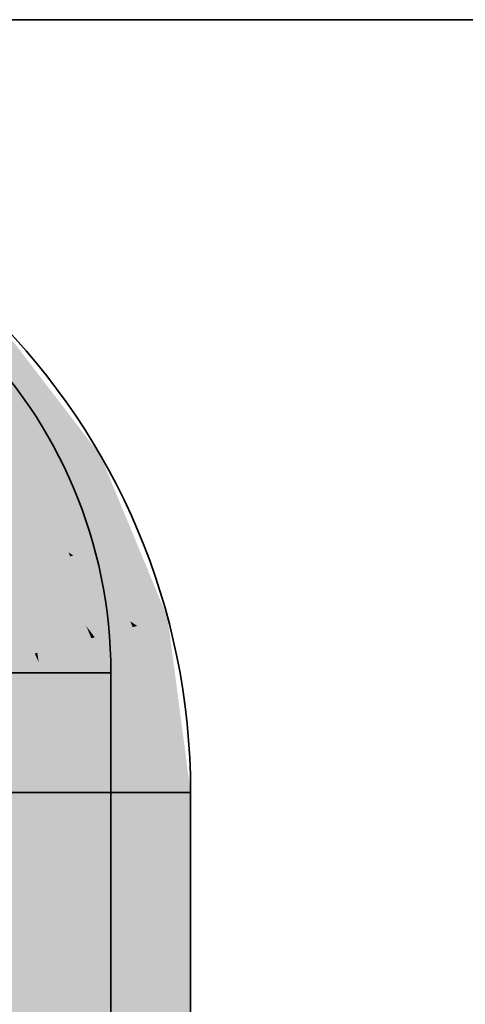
# Model space of a CAD drawing. Extents: x -459 to 541, y -543 to 550.
# Tile 21 of 256: x -252.64 to -251.18, y 57.28 to 60.49. Entities that reach past the tile are written whole.
import ezdxf

# ---------------------------------------------------------------- set-up
doc = ezdxf.new("R2010")
doc.units = 0
doc.layers.get('0').update_dxf_attribs({"lineweight": 35})
doc.layers.add('0-Shading', color=7, linetype='Continuous', lineweight=35)
for name, color, linetype, lineweight, true_color in [('A_Geschossdecke-A07ALC2R1N', 7, 'Continuous', 35, 0x008080), ('A_Innenwand-A07ALC2Q1N', 7, 'Continuous', 35, 0x80ff80), ('H_Ruecklauf', 5, 'Continuous', 35, 0x0000ff), ('H_Vorlauf', 1, 'Continuous', 35, 0xff0000)]:
    doc.layers.add(name, color=color, linetype=linetype, lineweight=lineweight, true_color=true_color)

# ---------------------------------------------------------------- blocks, each defined once
blk = doc.blocks.new('3D-Ansicht-A07ALAKN1N', base_point=(-283.1415, -11.0399))
at = {"layer": '0-Shading', "color": 14, "true_color": 0xaf0000}
for points in [[(-252.7449, 59.5039), (-252.8071, 59.4417), (-252.4001, 59.0545), (-252.4762, 59.0105)], [(-252.4001, 59.0545), (-252.4762, 59.0105), (-252.1833, 58.5311), (-252.2682, 58.5084)], [(-252.1833, 58.5311), (-252.2682, 58.5084), (-252.1093, 57.9695), (-252.1973, 57.9695)]]:
    blk.add_solid(points, dxfattribs=at)
at = {"layer": '0-Shading', "color": 174, "true_color": 0x0000af}
for points in [[(-252.7449, 59.5039), (-252.8071, 59.4417), (-252.4001, 59.0545), (-252.4762, 59.0105)], [(-252.1833, 58.5311), (-252.4001, 59.0545), (-252.2761, 58.5274), (-252.4762, 59.0105)], [(-252.2536, 58.5123), (-252.1833, 58.5311), (-252.2761, 58.5274)], [(-252.2595, 58.5107), (-252.2536, 58.5123), (-252.2761, 58.5274)], [(-252.2761, 58.5274), (-252.2682, 58.5084), (-252.2595, 58.5107)], [(-252.2579, 58.4297), (-252.2595, 58.5107), (-252.2682, 58.5084)], [(-252.2595, 58.5107), (-252.1614, 58.3645), (-252.2536, 58.5123), (-252.1712, 58.4395)], [(-252.2579, 58.4297), (-252.1335, 58.1531), (-252.2595, 58.5107), (-252.1614, 58.3645)], [(-252.1712, 58.4395), (-252.1833, 58.5311), (-252.2536, 58.5123)], [(-252.2107, 58.0719), (-252.1093, 57.9695), (-252.2579, 58.4297), (-252.1335, 58.1531)], [(-252.1093, 57.9695), (-252.2107, 58.0719), (-252.1797, 57.9695)], [(-252.2107, 58.0719), (-252.1973, 57.9695), (-252.1797, 57.9695)]]:
    blk.add_solid(points, dxfattribs=at)
at = {"layer": '0-Shading', "color": 14, "true_color": 0x900000}
for points in [[(-252.7237, 59.5251), (-252.7449, 59.5039), (-252.3741, 59.0695), (-252.4001, 59.0545)], [(-252.3741, 59.0695), (-252.4001, 59.0545), (-252.1543, 58.5389), (-252.1833, 58.5311)], [(-252.1543, 58.5389), (-252.1833, 58.5311), (-252.0794, 57.9695), (-252.1093, 57.9695)], [(-252.0794, 57.7512), (-252.0794, 57.9695), (-252.1093, 57.7812), (-252.1093, 57.9695)], [(-252.1093, 56.3684), (-252.0794, 56.2741), (-252.1093, 57.7812), (-252.0794, 57.7512)]]:
    blk.add_solid(points, dxfattribs=at)
at = {"layer": '0-Shading', "color": 174, "true_color": 0x000090}
for points in [[(-252.7237, 59.5251), (-252.7449, 59.5039), (-252.3741, 59.0695), (-252.4001, 59.0545)], [(-252.3741, 59.0695), (-252.4001, 59.0545), (-252.1543, 58.5389), (-252.1833, 58.5311)], [(-252.1712, 58.4395), (-252.1373, 58.4095), (-252.1833, 58.5311), (-252.1543, 58.5389)], [(-252.1712, 58.4395), (-252.1288, 58.3451), (-252.1373, 58.4095)], [(-252.1614, 58.3645), (-252.1084, 58.1898), (-252.1712, 58.4395), (-252.1288, 58.3451)], [(-252.1335, 58.1531), (-252.0794, 57.9695), (-252.1614, 58.3645), (-252.1084, 58.1898)], [(-252.0794, 57.9695), (-252.1335, 58.1531), (-252.0908, 57.9695)], [(-252.1335, 58.1531), (-252.1093, 57.9695), (-252.0908, 57.9695)], [(-252.1093, 57.5595), (-252.0794, 57.0096), (-252.0908, 57.9695), (-252.0794, 57.8563)], [(-252.1093, 57.5595), (-252.0908, 57.9695), (-252.1093, 57.9695)], [(-252.0794, 57.8563), (-252.0794, 57.9695), (-252.0908, 57.9695)], [(-252.1093, 54.3352), (-252.0794, 52.6052), (-252.1093, 57.5595), (-252.0794, 57.0096)]]:
    blk.add_solid(points, dxfattribs=at)
at = {"layer": '0-Shading', "color": 12, "true_color": 0xcc0000}
for points in [[(-252.8071, 59.4417), (-252.906, 59.3429), (-252.4762, 59.0105), (-252.5973, 58.9406)], [(-252.4762, 59.0105), (-252.5973, 58.9406), (-252.2682, 58.5084), (-252.4033, 58.4722)], [(-252.2682, 58.5084), (-252.4033, 58.4722), (-252.1973, 57.9695), (-252.3371, 57.9695)]]:
    blk.add_solid(points, dxfattribs=at)
at = {"layer": '0-Shading', "color": 172, "true_color": 0x0000cc}
for points in [[(-252.8071, 59.4417), (-252.906, 59.3429), (-252.4762, 59.0105), (-252.5973, 58.9406)], [(-252.5973, 58.9406), (-252.3725, 58.5922), (-252.4762, 59.0105), (-252.2761, 58.5274)], [(-252.4841, 58.6672), (-252.3725, 58.5922), (-252.5973, 58.9406)], [(-252.4171, 58.6222), (-252.4841, 58.6672), (-252.4117, 58.598)], [(-252.4197, 58.5119), (-252.3191, 58.5095), (-252.4841, 58.6672)], [(-252.3725, 58.5922), (-252.4171, 58.6222), (-252.3191, 58.5095), (-252.4117, 58.598)], [(-252.3725, 58.5922), (-252.3191, 58.5095), (-252.2761, 58.5274), (-252.2682, 58.5084)], [(-252.392, 58.4752), (-252.307, 58.498), (-252.4197, 58.5119), (-252.3191, 58.5095)], [(-252.4197, 58.5119), (-252.4033, 58.4722), (-252.392, 58.4752)], [(-252.307, 58.498), (-252.2682, 58.5084), (-252.3191, 58.5095)], [(-252.2579, 58.4297), (-252.2682, 58.5084), (-252.307, 58.498)], [(-252.1973, 57.9695), (-252.2107, 58.0719), (-252.4033, 58.4722), (-252.392, 58.4752)], [(-252.392, 58.4752), (-252.2107, 58.0719), (-252.307, 58.498), (-252.2579, 58.4297)], [(-252.1973, 57.9695), (-252.4033, 58.4722), (-252.3371, 57.9695)]]:
    blk.add_solid(points, dxfattribs=at)
at = {"layer": '0-Shading', "color": 14, "true_color": 0xa00000}
for points in [[(-252.7934, 59.4555), (-252.8521, 59.3968), (-252.547, 59.1345), (-252.619, 59.0929)], [(-252.547, 59.1345), (-252.619, 59.0929), (-252.3922, 58.7607), (-252.4724, 58.7392)], [(-252.3922, 58.7607), (-252.4724, 58.7392), (-252.3394, 58.3595), (-252.4224, 58.3595)], [(-252.3394, 57.3297), (-252.3394, 58.3595), (-252.4224, 57.4128), (-252.4224, 58.3595)], [(-252.4224, 53.7525), (-252.3394, 53.4425), (-252.4224, 57.4128), (-252.3394, 57.3297)]]:
    blk.add_solid(points, dxfattribs=at)
at = {"layer": '0-Shading', "color": 174, "true_color": 0x0000a0}
for points in [[(-252.7934, 59.4555), (-252.8521, 59.3968), (-252.547, 59.1345), (-252.619, 59.0929)], [(-252.3922, 58.7607), (-252.547, 59.1345), (-252.478, 58.7525), (-252.619, 59.0929)], [(-252.4621, 58.7419), (-252.3922, 58.7607), (-252.478, 58.7525)], [(-252.4692, 58.74), (-252.4621, 58.7419), (-252.478, 58.7525)], [(-252.478, 58.7525), (-252.4724, 58.7392), (-252.4692, 58.74)], [(-252.3394, 58.3595), (-252.3503, 58.4425), (-252.4724, 58.7392), (-252.4692, 58.74)], [(-252.3394, 58.3595), (-252.4724, 58.7392), (-252.4224, 58.3595)], [(-252.4692, 58.74), (-252.3503, 58.4425), (-252.4621, 58.7419), (-252.3802, 58.6695)], [(-252.3802, 58.6695), (-252.3922, 58.7607), (-252.4621, 58.7419)], [(-252.3394, 56.9756), (-252.3394, 58.3595), (-252.4224, 58.1325), (-252.4224, 58.3595)], [(-252.3394, 52.0195), (-252.3394, 56.9756), (-252.4224, 52.0195), (-252.4224, 58.1325)]]:
    blk.add_solid(points, dxfattribs=at)
at = {"layer": '0-Shading', "color": 12, "true_color": 0xd90000}
for points in [[(-252.8521, 59.3968), (-253.0126, 59.2363), (-252.619, 59.0929), (-252.8155, 58.9795)], [(-252.619, 59.0929), (-252.8155, 58.9795), (-252.4724, 58.7392), (-252.6916, 58.6804)], [(-252.4724, 58.7392), (-252.6916, 58.6804), (-252.4224, 58.3595), (-252.6494, 58.3595)], [(-252.4224, 57.4128), (-252.4224, 58.3595), (-252.6494, 57.4736), (-252.6494, 58.3595)], [(-252.6494, 53.9795), (-252.4224, 53.7525), (-252.6494, 57.4736), (-252.4224, 57.4128)]]:
    blk.add_solid(points, dxfattribs=at)
at = {"layer": '0-Shading', "color": 172, "true_color": 0x0000d9}
for points in [[(-252.8521, 59.3968), (-253.0126, 59.2363), (-252.619, 59.0929), (-252.8155, 58.9795)], [(-252.478, 58.7525), (-252.619, 59.0929), (-252.8155, 58.9795)], [(-252.6192, 58.6998), (-252.4724, 58.7392), (-252.8155, 58.9795), (-252.478, 58.7525)], [(-252.8155, 58.9795), (-252.6916, 58.6804), (-252.6192, 58.6998)], [(-252.4224, 58.3595), (-252.4724, 58.7392), (-252.4832, 58.3595), (-252.6192, 58.6998)], [(-252.6192, 58.6998), (-252.6916, 58.6804), (-252.4832, 58.3595), (-252.6494, 58.3595)], [(-252.4224, 52.0195), (-252.4224, 58.1325), (-252.6494, 58.3595), (-252.4832, 58.3595)], [(-252.4224, 52.0195), (-252.6494, 58.3595), (-252.6494, 52.0195)], [(-252.4224, 58.1325), (-252.4224, 58.3595), (-252.4832, 58.3595)]]:
    blk.add_solid(points, dxfattribs=at)
at = {"layer": '0-Shading', "color": 12, "true_color": 0xe40000}
for points in [[(-252.906, 59.3429), (-253.0349, 59.214), (-252.5973, 58.9406), (-252.7552, 58.8495)], [(-252.5973, 58.9406), (-252.7552, 58.8495), (-252.4033, 58.4722), (-252.5793, 58.425)], [(-252.4033, 58.4722), (-252.5793, 58.425), (-252.3371, 57.9695), (-252.5194, 57.9695)], [(-252.3371, 57.8331), (-252.3371, 57.9695), (-252.5194, 57.8516), (-252.5194, 57.9695)], [(-252.5194, 56.5897), (-252.3371, 56.5318), (-252.5194, 57.8516), (-252.3371, 57.8331)]]:
    blk.add_solid(points, dxfattribs=at)
at = {"layer": '0-Shading', "color": 172, "true_color": 0x0000e4}
for points in [[(-252.906, 59.3429), (-253.0349, 59.214), (-252.5973, 58.9406), (-252.7552, 58.8495)], [(-252.7552, 58.8495), (-252.4841, 58.6672), (-252.5973, 58.9406)], [(-252.7552, 58.8495), (-252.4197, 58.5119), (-252.4841, 58.6672)], [(-252.4033, 58.4722), (-252.4197, 58.5119), (-252.5793, 58.425), (-252.7552, 58.8495)], [(-252.3371, 57.9695), (-252.4033, 58.4722), (-252.5753, 58.394), (-252.5793, 58.425)], [(-252.3371, 57.9695), (-252.5753, 58.394), (-252.4465, 57.9695)], [(-252.5753, 58.394), (-252.5194, 57.9695), (-252.4465, 57.9695)], [(-252.3371, 52.4095), (-252.3371, 57.3317), (-252.5194, 57.9695), (-252.4465, 57.9695)], [(-252.3371, 52.4095), (-252.5194, 57.9695), (-252.5194, 52.4095)], [(-252.3371, 57.3317), (-252.3371, 57.9695), (-252.4465, 57.9695)]]:
    blk.add_solid(points, dxfattribs=at)
at = {"layer": '0-Shading', "color": 1, "true_color": 0xf50000}
for points in [[(-252.7552, 58.8495), (-252.939, 58.7434), (-252.5793, 58.425), (-252.7843, 58.3701)], [(-252.5793, 58.425), (-252.7843, 58.3701), (-252.5194, 57.9695), (-252.7316, 57.9695)], [(-252.5194, 57.8516), (-252.5194, 57.9695), (-252.7316, 57.8631), (-252.7316, 57.9695)], [(-252.7316, 56.6261), (-252.5194, 56.5897), (-252.7316, 57.8631), (-252.5194, 57.8516)]]:
    blk.add_solid(points, dxfattribs=at)
at = {"layer": '0-Shading', "color": 5, "true_color": 0x0000f5}
for points in [[(-252.5793, 58.425), (-252.7552, 58.8495), (-252.5881, 58.4226), (-252.8634, 58.787)], [(-252.8634, 58.787), (-252.939, 58.7434), (-252.5881, 58.4226), (-252.7843, 58.3701)], [(-252.5194, 57.9695), (-252.5753, 58.394), (-252.7843, 58.3701), (-252.5881, 58.4226)], [(-252.5753, 58.394), (-252.5793, 58.425), (-252.5881, 58.4226)], [(-252.5194, 57.9695), (-252.7843, 58.3701), (-252.7316, 57.9695)], [(-252.5194, 57.9695), (-252.7316, 57.9695), (-252.5194, 52.4095), (-252.7316, 52.4095)]]:
    blk.add_solid(points, dxfattribs=at)
at = {"layer": '0-Shading', "color": 12, "true_color": 0xcd0000}
for points in [[(-252.1973, 57.8091), (-252.1973, 57.9695), (-252.3371, 57.8331), (-252.3371, 57.9695)], [(-252.3371, 56.5318), (-252.1973, 56.4563), (-252.3371, 57.8331), (-252.1973, 57.8091)]]:
    blk.add_solid(points, dxfattribs=at)
at = {"layer": '0-Shading', "color": 172, "true_color": 0x0000cd}
for points in [[(-252.1973, 55.9473), (-252.1973, 57.9695), (-252.3371, 57.3317), (-252.3371, 57.9695)], [(-252.1973, 52.4095), (-252.1973, 55.9473), (-252.3371, 52.4095), (-252.3371, 57.3317)]]:
    blk.add_solid(points, dxfattribs=at)
at = {"layer": '0-Shading', "color": 14, "true_color": 0xb00000}
for points in [[(-252.1093, 57.7812), (-252.1093, 57.9695), (-252.1973, 57.8091), (-252.1973, 57.9695)], [(-252.1973, 56.4563), (-252.1093, 56.3684), (-252.1973, 57.8091), (-252.1093, 57.7812)]]:
    blk.add_solid(points, dxfattribs=at)
at = {"layer": '0-Shading', "color": 174, "true_color": 0x0000b0}
for points in [[(-252.1973, 55.9473), (-252.1093, 54.3352), (-252.1797, 57.9695), (-252.1093, 57.5595)], [(-252.1973, 55.9473), (-252.1797, 57.9695), (-252.1973, 57.9695)], [(-252.1093, 57.5595), (-252.1093, 57.9695), (-252.1797, 57.9695)]]:
    blk.add_solid(points, dxfattribs=at)
blk = doc.blocks.new('Referenz-A07ALD1B1N', base_point=(-283.1415, -11.0399))
at = {"layer": 'A_Geschossdecke-A07ALC2R1N', "color": 0, "linetype": 'ByBlock', "ltscale": 0.35}
blk.add_line((-283.1415, 60.4895), (-188.4925, 60.4895), dxfattribs=at)
at = {"layer": 'A_Innenwand-A07ALC2Q1N', "color": 0, "linetype": 'ByBlock', "ltscale": 0.35}
blk.add_line((-240.5134, 60.4895), (-256.0965, 60.4895), dxfattribs=at)
blk = doc.blocks.new('Geometrie-A07ALD2X1N', base_point=(-283.1415, 35.2695))
at = {"layer": 'H_Ruecklauf', "lineweight": -2}
for p, q in [((-252.3394, 58.3595), (-253.5794, 58.3595)), ((-252.3394, 58.3595), (-252.7026, 58.3595)), ((-252.3394, 52.0195), (-252.3394, 58.3595)), ((-252.0794, 57.9695), (-253.8394, 57.9695)), ((-252.5949, 57.9695), (-253.3239, 57.9695)), ((-252.0794, 57.9695), (-252.5949, 57.9695)), ((-252.0794, 52.4095), (-252.0794, 57.9695))]:
    blk.add_line(p, q, dxfattribs=at)
for centre, major_axis in [((-254.2794, 57.9695), (2.2, 0)), ((-253.8894, 58.3595), (1.55, 0))]:
    blk.add_ellipse(centre, major_axis=major_axis, ratio=1, start_param=0, end_param=1.570796, dxfattribs=at)
blk = doc.blocks.new('Geometrie-A07ALD2Z1N', base_point=(-283.1415, 32.2695))
at = {"layer": 'H_Vorlauf', "lineweight": -2}
for p, q in [((-252.3394, 58.3595), (-253.5794, 58.3595)), ((-252.3394, 58.3595), (-252.7026, 58.3595)), ((-252.3394, 52.0195), (-252.3394, 58.3595)), ((-252.0794, 57.9695), (-253.8394, 57.9695)), ((-252.5949, 57.9695), (-253.3239, 57.9695)), ((-252.0794, 57.9695), (-252.5949, 57.9695)), ((-252.0794, 52.4095), (-252.0794, 57.9695))]:
    blk.add_line(p, q, dxfattribs=at)
for centre, major_axis in [((-254.2794, 57.9695), (2.2, 0)), ((-253.8894, 58.3595), (1.55, 0))]:
    blk.add_ellipse(centre, major_axis=major_axis, ratio=1, start_param=0, end_param=1.570796, dxfattribs=at)

msp = doc.modelspace()

# ---------------------------------------------------------------- block references
at = {"color": 251, "lineweight": 25, "ltscale": 0.25, "true_color": 0x585858}
msp.add_blockref('Referenz-A07ALD1B1N', (-283.1415, -11.0399), dxfattribs=at)
msp.add_blockref('3D-Ansicht-A07ALAKN1N', (-283.1415, -11.0399))
at = {"linetype": 'Continuous', "ltscale": 0.35}
for name, p in [('Geometrie-A07ALD2X1N', (-283.1415, 35.2695)), ('Geometrie-A07ALD2Z1N', (-283.1415, 32.2695))]:
    msp.add_blockref(name, p, dxfattribs=at)

doc.saveas('drawing.dxf')
